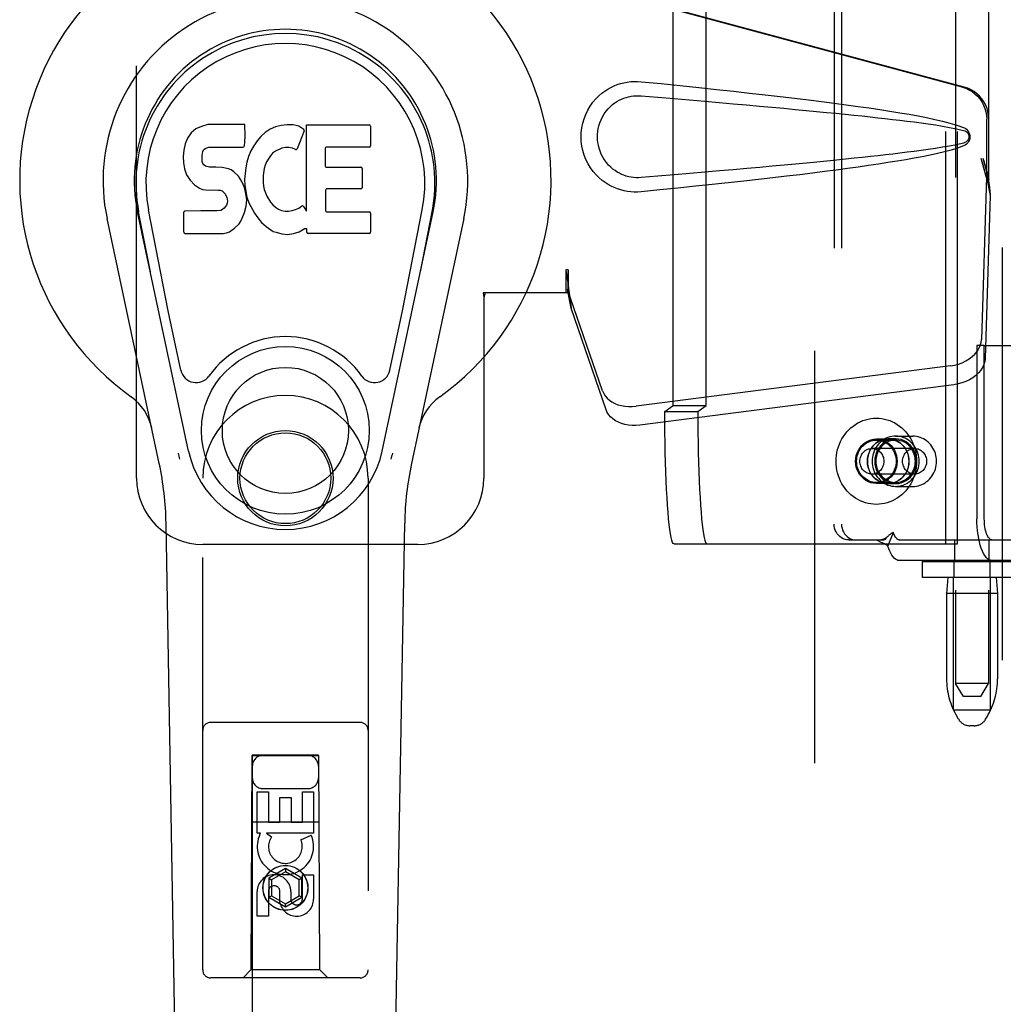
# Model space of a CAD drawing. Header units: inches. Extents: x 0 to 283, y 0 to 183.
# Tile 15 of 116: x 95.98 to 99.7, y 90.8 to 94.52. Entities that reach past the tile are written whole.
import ezdxf

# ---------------------------------------------------------------- set-up
doc = ezdxf.new("R2010")
doc.units = ezdxf.units.IN
doc.header["$LTSCALE"] = 15.583333
doc.header["$MEASUREMENT"] = 0
doc.linetypes.add('HIDDEN', pattern=[0.2, 0.1, -0.1])
doc.layers.add('DEFAULT_2', color=8, linetype='HIDDEN')
doc.layers.add('LEFTHAND_DOOR_ASSEMBLY', color=7, linetype='CONTINUOUS')

msp = doc.modelspace()

# ---------------------------------------------------------------- linework, layer by layer
at = {"layer": 'DEFAULT_2', "color": 8, "linetype": 'HIDDEN'}
for p, q in [((98.9878, 57.4268), (98.9878, 130.3968)), ((99.5201, 95.481), (99.5201, 92.0118)), ((99.6451, 95.481), (99.6451, 92.0118)), ((99.4832, 92.5383), (99.4832, 95.2883)), ((99.528, 92.5383), (99.528, 95.2883)), ((99.0612, 95.2138), (99.0612, 92.6138)), ((99.0892, 95.2138), (99.0892, 92.6138)), ((98.453, 93.062), (98.453, 94.7647)), ((98.5777, 93.062), (98.5777, 94.7647)), ((99.6008, 93.2883), (99.6008, 92.6338)), ((99.6288, 93.2883), (99.6008, 93.2883)), ((99.6288, 92.6338), (99.6288, 93.2883)), ((99.6288, 93.2883), (100.2001, 93.2883)), ((98.4215, 93.0383), (98.453, 93.062)), ((98.4215, 93.0383), (98.5462, 93.0383)), ((98.453, 93.062), (98.5777, 93.062)), ((98.5462, 93.0383), (98.5777, 93.062)), ((99.2657, 92.9348), (99.2209, 92.9348)), ((99.2209, 92.9308), (99.2936, 92.9308)), ((99.2936, 92.9353), (99.2657, 92.9353)), ((99.2936, 92.9458), (99.3581, 92.9458)), ((99.3653, 92.8993), (99.204, 92.8993)), ((99.3653, 92.8023), (99.204, 92.8023)), ((99.2209, 92.7708), (99.2936, 92.7708)), ((99.2657, 92.7668), (99.2209, 92.7668)), ((99.2657, 92.7663), (99.2936, 92.7663)), ((99.2936, 92.7558), (99.3581, 92.7558)), ((99.2646, 92.5301), (99.2857, 92.5813)), ((99.1172, 92.5538), (99.1452, 92.5538)), ((99.1452, 92.5538), (99.2509, 92.5538)), ((99.3073, 92.5538), (99.7883, 92.5538)), ((99.5176, 92.4758), (99.5176, 92.5538)), ((99.6476, 92.4758), (99.6476, 92.5538)), ((98.4564, 92.5383), (99.528, 92.5383)), ((99.7883, 92.4758), (99.3073, 92.4758)), ((99.3938, 92.4718), (99.3938, 92.4118)), ((99.3938, 92.4718), (99.8038, 92.4718)), ((99.5146, 92.4118), (99.5146, 92.4718)), ((99.6506, 92.4118), (99.6506, 92.4718)), ((99.8038, 92.4118), (99.3938, 92.4118)), ((99.4911, 92.4118), (99.4861, 92.3518)), ((99.5126, 91.9118), (99.5126, 92.4118)), ((99.6526, 91.9118), (99.6526, 92.4118)), ((99.6741, 92.4118), (99.6791, 92.3518)), ((99.4861, 92.3518), (99.4861, 92.0294)), ((99.6791, 92.3518), (99.4861, 92.3518)), ((99.6791, 92.3518), (99.6791, 92.0294)), ((99.6451, 92.0118), (99.5201, 92.0118)), ((99.5501, 91.9618), (99.5201, 92.0118)), ((99.6151, 91.9618), (99.6451, 92.0118)), ((99.6151, 91.9618), (99.5501, 91.9618)), ((99.5126, 91.9118), (99.6526, 91.9118)), ((99.5315, 91.8761), (99.526, 91.8853)), ((99.6336, 91.8761), (99.6392, 91.8853)), ((99.5907, 91.8518), (99.5744, 91.8518))]:
    msp.add_line(p, q, dxfattribs=at)
for points in [[(98.4564, 92.5383), (98.4536, 92.5399), (98.4509, 92.5445), (98.4482, 92.5522), (98.4456, 92.5628), (98.443, 92.5764), (98.4406, 92.5928), (98.4382, 92.612), (98.4359, 92.6338), (98.4337, 92.6581), (98.4317, 92.6848), (98.4299, 92.7136), (98.4282, 92.7444), (98.4267, 92.7771), (98.4253, 92.8113), (98.4242, 92.847), (98.4232, 92.8838), (98.4225, 92.9216), (98.4219, 92.9601), (98.4216, 92.999), (98.4215, 93.0383)], [(98.5462, 93.0383), (98.5463, 92.999), (98.5466, 92.9601), (98.5472, 92.9216), (98.5479, 92.8838), (98.5489, 92.847), (98.55, 92.8113), (98.5513, 92.7771), (98.5529, 92.7444), (98.5546, 92.7136), (98.5564, 92.6848), (98.5584, 92.6581), (98.5606, 92.6338), (98.5629, 92.612), (98.5653, 92.5928), (98.5677, 92.5764), (98.5703, 92.5628), (98.5729, 92.5522), (98.5756, 92.5445), (98.5783, 92.5399), (98.5811, 92.5383)], [(99.0687, 92.8508), (99.069, 92.862), (99.0701, 92.873), (99.0719, 92.884), (99.0743, 92.8948), (99.0775, 92.9054), (99.0813, 92.9158), (99.0858, 92.9258), (99.0908, 92.9355), (99.0965, 92.9448), (99.1028, 92.9537), (99.1097, 92.9621), (99.117, 92.97), (99.1248, 92.9773), (99.1331, 92.984), (99.1418, 92.9901), (99.1509, 92.9956), (99.1602, 93.0003), (99.1699, 93.0044), (99.1798, 93.0078), (99.1899, 93.0104), (99.2001, 93.0123), (99.2105, 93.0135), (99.2209, 93.0138), (99.2312, 93.0135), (99.2416, 93.0123), (99.2518, 93.0104), (99.2619, 93.0078), (99.2718, 93.0044), (99.2815, 93.0003), (99.2909, 92.9956), (99.2999, 92.9901), (99.3086, 92.984), (99.3169, 92.9773), (99.3247, 92.97), (99.3321, 92.9621), (99.3389, 92.9537), (99.3452, 92.9448), (99.3509, 92.9355), (99.356, 92.9258), (99.3604, 92.9158), (99.3642, 92.9054), (99.3674, 92.8948), (99.3699, 92.884), (99.3716, 92.873), (99.3727, 92.862), (99.373, 92.8508)], [(99.2209, 92.7668), (99.2105, 92.7676), (99.2006, 92.7697), (99.1909, 92.7732), (99.1817, 92.7781), (99.1731, 92.7842), (99.1654, 92.7914), (99.1587, 92.7997), (99.1529, 92.8088), (99.1484, 92.8187), (99.1451, 92.8291), (99.1431, 92.8399), (99.1424, 92.8508), (99.1431, 92.8618), (99.1451, 92.8726), (99.1484, 92.883), (99.1529, 92.8928), (99.1587, 92.902), (99.1654, 92.9102), (99.1731, 92.9175), (99.1817, 92.9236), (99.1909, 92.9284), (99.2006, 92.932), (99.2105, 92.9341), (99.2209, 92.9348)], [(99.1462, 92.8508), (99.1465, 92.8578), (99.1473, 92.8647), (99.1487, 92.8715), (99.1507, 92.8782), (99.1532, 92.8846), (99.1562, 92.8908), (99.1597, 92.8967), (99.1637, 92.9023), (99.1681, 92.9074), (99.1729, 92.9121), (99.178, 92.9164), (99.1835, 92.9201), (99.1893, 92.9233), (99.1953, 92.926), (99.2015, 92.9281), (99.2079, 92.9296), (99.2144, 92.9305), (99.2209, 92.9308)], [(99.2657, 92.9353), (99.2553, 92.9346), (99.2452, 92.9325), (99.2355, 92.9289), (99.2262, 92.924), (99.2176, 92.9179), (99.2099, 92.9106), (99.2031, 92.9023), (99.1973, 92.8931), (99.1928, 92.8832), (99.1895, 92.8727), (99.1875, 92.8619), (99.1868, 92.8508), (99.1875, 92.8398), (99.1895, 92.829), (99.1928, 92.8185), (99.1973, 92.8086), (99.2031, 92.7994), (99.2099, 92.7911), (99.2176, 92.7838), (99.2262, 92.7777), (99.2355, 92.7728), (99.2452, 92.7692), (99.2553, 92.7671), (99.2657, 92.7663)], [(99.2657, 92.7668), (99.2553, 92.7676), (99.2454, 92.7697), (99.2357, 92.7732), (99.2264, 92.7781), (99.2179, 92.7842), (99.2102, 92.7914), (99.2035, 92.7997), (99.1977, 92.8088), (99.1932, 92.8187), (99.1899, 92.8291), (99.1879, 92.8399), (99.1872, 92.8508), (99.1879, 92.8618), (99.1899, 92.8726), (99.1932, 92.883), (99.1977, 92.8928), (99.2035, 92.902), (99.2102, 92.9102), (99.2179, 92.9175), (99.2264, 92.9236), (99.2357, 92.9284), (99.2454, 92.932), (99.2553, 92.9341), (99.2657, 92.9348)], [(99.2936, 92.9458), (99.2863, 92.9455), (99.279, 92.9445), (99.2718, 92.9429), (99.2648, 92.9407), (99.258, 92.9378), (99.2514, 92.9344), (99.2451, 92.9304), (99.2391, 92.9258), (99.2335, 92.9207), (99.2284, 92.9152), (99.2236, 92.9092), (99.2194, 92.9028), (99.2156, 92.8961), (99.2124, 92.889), (99.2097, 92.8817), (99.2076, 92.8742), (99.2061, 92.8665), (99.2052, 92.8587), (99.2049, 92.8508)], [(99.2936, 92.9353), (99.2832, 92.9346), (99.2732, 92.9325), (99.2634, 92.9289), (99.2542, 92.924), (99.2456, 92.9179), (99.2378, 92.9106), (99.231, 92.9023), (99.2253, 92.8931), (99.2207, 92.8832), (99.2174, 92.8727), (99.2154, 92.8619), (99.2147, 92.8508), (99.2154, 92.8398), (99.2174, 92.829), (99.2207, 92.8185), (99.2253, 92.8086), (99.231, 92.7994), (99.2378, 92.7911), (99.2456, 92.7838), (99.2542, 92.7777), (99.2634, 92.7728), (99.2732, 92.7692), (99.2832, 92.7671), (99.2936, 92.7663)], [(99.2936, 92.9308), (99.2874, 92.9306), (99.2813, 92.9297), (99.2753, 92.9284), (99.2694, 92.9265), (99.2636, 92.9241), (99.2581, 92.9212), (99.2528, 92.9178), (99.2477, 92.914), (99.243, 92.9097), (99.2387, 92.905), (99.2347, 92.9), (99.2311, 92.8946), (99.2279, 92.8889), (99.2252, 92.883), (99.223, 92.8768), (99.2212, 92.8705), (99.2199, 92.864), (99.2192, 92.8575), (99.2189, 92.8508)], [(99.2209, 92.9348), (99.2312, 92.9341), (99.2412, 92.932), (99.2509, 92.9284), (99.2601, 92.9236), (99.2686, 92.9175), (99.2763, 92.9102), (99.2831, 92.902), (99.2888, 92.8928), (99.2933, 92.883), (99.2966, 92.8726), (99.2986, 92.8618), (99.2993, 92.8508), (99.2986, 92.8399), (99.2966, 92.8291), (99.2933, 92.8187), (99.2888, 92.8088), (99.2831, 92.7997), (99.2763, 92.7914), (99.2686, 92.7842), (99.2601, 92.7781), (99.2509, 92.7732), (99.2412, 92.7697), (99.2312, 92.7676), (99.2209, 92.7668)], [(99.2209, 92.9308), (99.2274, 92.9305), (99.2338, 92.9296), (99.2402, 92.9281), (99.2464, 92.926), (99.2524, 92.9233), (99.2582, 92.9201), (99.2637, 92.9164), (99.2689, 92.9121), (99.2737, 92.9074), (99.2781, 92.9023), (99.282, 92.8967), (99.2855, 92.8908), (99.2886, 92.8846), (99.291, 92.8782), (99.293, 92.8715), (99.2944, 92.8647), (99.2953, 92.8578), (99.2955, 92.8508)], [(99.2657, 92.7663), (99.276, 92.7671), (99.2861, 92.7692), (99.2958, 92.7728), (99.3051, 92.7777), (99.3137, 92.7838), (99.3214, 92.7911), (99.3282, 92.7994), (99.334, 92.8086), (99.3385, 92.8185), (99.3419, 92.829), (99.3439, 92.8398), (99.3445, 92.8508), (99.3439, 92.8619), (99.3419, 92.8727), (99.3385, 92.8832), (99.334, 92.8931), (99.3282, 92.9023), (99.3214, 92.9106), (99.3137, 92.9179), (99.3051, 92.924), (99.2958, 92.9289), (99.2861, 92.9325), (99.276, 92.9346), (99.2657, 92.9353)], [(99.2657, 92.9348), (99.276, 92.9341), (99.286, 92.932), (99.2957, 92.9284), (99.3049, 92.9236), (99.3134, 92.9175), (99.3211, 92.9102), (99.3279, 92.902), (99.3336, 92.8928), (99.3381, 92.883), (99.3414, 92.8726), (99.3434, 92.8618), (99.3441, 92.8508), (99.3434, 92.8399), (99.3414, 92.8291), (99.3381, 92.8187), (99.3336, 92.8088), (99.3279, 92.7997), (99.3211, 92.7914), (99.3134, 92.7842), (99.3049, 92.7781), (99.2957, 92.7732), (99.286, 92.7697), (99.276, 92.7676), (99.2657, 92.7668)], [(99.3823, 92.8508), (99.382, 92.8587), (99.3811, 92.8665), (99.3796, 92.8742), (99.3775, 92.8817), (99.3748, 92.889), (99.3716, 92.8961), (99.3679, 92.9028), (99.3636, 92.9092), (99.3589, 92.9152), (99.3537, 92.9207), (99.3481, 92.9258), (99.3421, 92.9304), (99.3358, 92.9344), (99.3292, 92.9378), (99.3224, 92.9407), (99.3154, 92.9429), (99.3082, 92.9445), (99.3009, 92.9455), (99.2936, 92.9458)], [(99.2936, 92.7663), (99.304, 92.7671), (99.314, 92.7692), (99.3238, 92.7728), (99.3331, 92.7777), (99.3416, 92.7838), (99.3494, 92.7911), (99.3562, 92.7994), (99.3619, 92.8086), (99.3665, 92.8185), (99.3698, 92.829), (99.3718, 92.8398), (99.3725, 92.8508), (99.3718, 92.8619), (99.3698, 92.8727), (99.3665, 92.8832), (99.3619, 92.8931), (99.3562, 92.9023), (99.3494, 92.9106), (99.3416, 92.9179), (99.3331, 92.924), (99.3238, 92.9289), (99.314, 92.9325), (99.304, 92.9346), (99.2936, 92.9353)], [(99.3683, 92.8508), (99.368, 92.8575), (99.3673, 92.864), (99.366, 92.8705), (99.3643, 92.8768), (99.362, 92.883), (99.3593, 92.8889), (99.3561, 92.8946), (99.3526, 92.9), (99.3486, 92.905), (99.3442, 92.9097), (99.3395, 92.914), (99.3345, 92.9178), (99.3292, 92.9212), (99.3236, 92.9241), (99.3179, 92.9265), (99.3119, 92.9284), (99.3059, 92.9297), (99.2998, 92.9306), (99.2936, 92.9308)], [(99.4481, 92.8508), (99.4479, 92.8583), (99.447, 92.8658), (99.4456, 92.8732), (99.4437, 92.8804), (99.4412, 92.8874), (99.4382, 92.8942), (99.4347, 92.9007), (99.4308, 92.9069), (99.4264, 92.9128), (99.4216, 92.9182), (99.4164, 92.9233), (99.4108, 92.9279), (99.4049, 92.932), (99.3988, 92.9356), (99.3924, 92.9387), (99.3858, 92.9412), (99.379, 92.9432), (99.3721, 92.9447), (99.3651, 92.9455), (99.3581, 92.9458)], [(99.1587, 92.8508), (99.159, 92.8556), (99.1596, 92.8603), (99.1607, 92.8649), (99.1622, 92.8694), (99.1641, 92.8737), (99.1664, 92.8778), (99.169, 92.8816), (99.172, 92.8851), (99.1753, 92.8883), (99.1789, 92.8912), (99.1827, 92.8936), (99.1867, 92.8956), (99.1909, 92.8972), (99.1952, 92.8984), (99.1996, 92.8991), (99.204, 92.8993)], [(99.204, 92.8993), (99.2085, 92.8991), (99.2129, 92.8984), (99.2172, 92.8972), (99.2213, 92.8956), (99.2254, 92.8936), (99.2292, 92.8912), (99.2327, 92.8883), (99.236, 92.8851), (99.239, 92.8816), (99.2417, 92.8778), (99.244, 92.8737), (99.2459, 92.8694), (99.2473, 92.8649), (99.2484, 92.8603), (99.2491, 92.8556), (99.2493, 92.8508)], [(99.32, 92.8508), (99.3202, 92.8556), (99.3209, 92.8603), (99.322, 92.8649), (99.3235, 92.8694), (99.3254, 92.8737), (99.3276, 92.8778), (99.3303, 92.8816), (99.3333, 92.8851), (99.3366, 92.8883), (99.3401, 92.8912), (99.3439, 92.8936), (99.348, 92.8956), (99.3521, 92.8972), (99.3565, 92.8984), (99.3608, 92.8991), (99.3653, 92.8993)], [(99.3653, 92.8993), (99.3697, 92.8991), (99.3741, 92.8984), (99.3784, 92.8972), (99.3826, 92.8956), (99.3866, 92.8936), (99.3904, 92.8912), (99.394, 92.8883), (99.3973, 92.8851), (99.4003, 92.8816), (99.4029, 92.8778), (99.4052, 92.8737), (99.4071, 92.8694), (99.4086, 92.8649), (99.4097, 92.8603), (99.4103, 92.8556), (99.4106, 92.8508)], [(99.373, 92.8508), (99.3727, 92.8397), (99.3716, 92.8286), (99.3699, 92.8177), (99.3674, 92.8069), (99.3642, 92.7963), (99.3604, 92.7859), (99.356, 92.7758), (99.3509, 92.7661), (99.3452, 92.7568), (99.3389, 92.748), (99.3321, 92.7396), (99.3247, 92.7317), (99.3169, 92.7244), (99.3086, 92.7177), (99.2999, 92.7116), (99.2909, 92.7061), (99.2815, 92.7013), (99.2718, 92.6972), (99.2619, 92.6939), (99.2518, 92.6912), (99.2416, 92.6894), (99.2312, 92.6882), (99.2209, 92.6878), (99.2105, 92.6882), (99.2001, 92.6894), (99.1899, 92.6912), (99.1798, 92.6939), (99.1699, 92.6972), (99.1602, 92.7013), (99.1509, 92.7061), (99.1418, 92.7116), (99.1331, 92.7177), (99.1248, 92.7244), (99.117, 92.7317), (99.1097, 92.7396), (99.1028, 92.748), (99.0965, 92.7568), (99.0908, 92.7661), (99.0858, 92.7758), (99.0813, 92.7859), (99.0775, 92.7963), (99.0743, 92.8069), (99.0719, 92.8177), (99.0701, 92.8286), (99.069, 92.8397), (99.0687, 92.8508)], [(99.2209, 92.7708), (99.2144, 92.7711), (99.2079, 92.7721), (99.2015, 92.7736), (99.1953, 92.7757), (99.1893, 92.7783), (99.1835, 92.7816), (99.178, 92.7853), (99.1729, 92.7896), (99.1681, 92.7943), (99.1637, 92.7994), (99.1597, 92.805), (99.1562, 92.8108), (99.1532, 92.817), (99.1507, 92.8235), (99.1487, 92.8301), (99.1473, 92.8369), (99.1465, 92.8438), (99.1462, 92.8508)], [(99.204, 92.8023), (99.1996, 92.8026), (99.1952, 92.8033), (99.1909, 92.8044), (99.1867, 92.806), (99.1827, 92.8081), (99.1789, 92.8105), (99.1753, 92.8133), (99.172, 92.8165), (99.169, 92.8201), (99.1664, 92.8239), (99.1641, 92.828), (99.1622, 92.8323), (99.1607, 92.8368), (99.1596, 92.8414), (99.159, 92.8461), (99.1587, 92.8508)], [(99.2493, 92.8508), (99.2491, 92.8461), (99.2484, 92.8414), (99.2473, 92.8368), (99.2459, 92.8323), (99.244, 92.828), (99.2417, 92.8239), (99.239, 92.8201), (99.236, 92.8165), (99.2327, 92.8133), (99.2292, 92.8105), (99.2254, 92.8081), (99.2213, 92.806), (99.2172, 92.8044), (99.2129, 92.8033), (99.2085, 92.8026), (99.204, 92.8023)], [(99.2049, 92.8508), (99.2052, 92.843), (99.2061, 92.8352), (99.2076, 92.8275), (99.2097, 92.82), (99.2124, 92.8127), (99.2156, 92.8056), (99.2194, 92.7989), (99.2236, 92.7925), (99.2284, 92.7865), (99.2335, 92.7809), (99.2391, 92.7759), (99.2451, 92.7713), (99.2514, 92.7673), (99.258, 92.7638), (99.2648, 92.761), (99.2718, 92.7587), (99.279, 92.7571), (99.2863, 92.7562), (99.2936, 92.7558)], [(99.2189, 92.8508), (99.2192, 92.8442), (99.2199, 92.8377), (99.2212, 92.8312), (99.223, 92.8249), (99.2252, 92.8187), (99.2279, 92.8128), (99.2311, 92.8071), (99.2347, 92.8017), (99.2387, 92.7967), (99.243, 92.792), (99.2477, 92.7877), (99.2528, 92.7839), (99.2581, 92.7805), (99.2636, 92.7776), (99.2694, 92.7752), (99.2753, 92.7733), (99.2813, 92.7719), (99.2874, 92.7711), (99.2936, 92.7708)], [(99.2955, 92.8508), (99.2953, 92.8438), (99.2944, 92.8369), (99.293, 92.8301), (99.291, 92.8235), (99.2886, 92.817), (99.2855, 92.8108), (99.282, 92.805), (99.2781, 92.7994), (99.2737, 92.7943), (99.2689, 92.7896), (99.2637, 92.7853), (99.2582, 92.7816), (99.2524, 92.7783), (99.2464, 92.7757), (99.2402, 92.7736), (99.2338, 92.7721), (99.2274, 92.7711), (99.2209, 92.7708)], [(99.2936, 92.7558), (99.3009, 92.7562), (99.3082, 92.7571), (99.3154, 92.7587), (99.3224, 92.761), (99.3292, 92.7638), (99.3358, 92.7673), (99.3421, 92.7713), (99.3481, 92.7759), (99.3537, 92.7809), (99.3589, 92.7865), (99.3636, 92.7925), (99.3679, 92.7989), (99.3716, 92.8056), (99.3748, 92.8127), (99.3775, 92.82), (99.3796, 92.8275), (99.3811, 92.8352), (99.382, 92.843), (99.3823, 92.8508)], [(99.2936, 92.7708), (99.2998, 92.7711), (99.3059, 92.7719), (99.3119, 92.7733), (99.3179, 92.7752), (99.3236, 92.7776), (99.3292, 92.7805), (99.3345, 92.7839), (99.3395, 92.7877), (99.3442, 92.792), (99.3486, 92.7967), (99.3526, 92.8017), (99.3561, 92.8071), (99.3593, 92.8128), (99.362, 92.8187), (99.3643, 92.8249), (99.366, 92.8312), (99.3673, 92.8377), (99.368, 92.8442), (99.3683, 92.8508)], [(99.3653, 92.8023), (99.3608, 92.8026), (99.3565, 92.8033), (99.3521, 92.8044), (99.348, 92.806), (99.3439, 92.8081), (99.3401, 92.8105), (99.3366, 92.8133), (99.3333, 92.8165), (99.3303, 92.8201), (99.3276, 92.8239), (99.3254, 92.828), (99.3235, 92.8323), (99.322, 92.8368), (99.3209, 92.8414), (99.3202, 92.8461), (99.32, 92.8508)], [(99.3581, 92.7558), (99.3651, 92.7561), (99.3721, 92.757), (99.379, 92.7584), (99.3858, 92.7604), (99.3924, 92.763), (99.3988, 92.7661), (99.4049, 92.7697), (99.4108, 92.7738), (99.4164, 92.7784), (99.4216, 92.7834), (99.4264, 92.7889), (99.4308, 92.7948), (99.4348, 92.801), (99.4382, 92.8075), (99.4412, 92.8143), (99.4437, 92.8213), (99.4456, 92.8286), (99.447, 92.8359), (99.4479, 92.8433), (99.4481, 92.8508)], [(99.4106, 92.8508), (99.4103, 92.8461), (99.4097, 92.8414), (99.4086, 92.8368), (99.4071, 92.8323), (99.4052, 92.828), (99.4029, 92.8239), (99.4003, 92.8201), (99.3973, 92.8165), (99.394, 92.8133), (99.3904, 92.8105), (99.3866, 92.8081), (99.3826, 92.806), (99.3784, 92.8044), (99.3741, 92.8033), (99.3697, 92.8026), (99.3653, 92.8023)], [(99.6574, 92.4758), (99.6519, 92.4766), (99.6464, 92.4789), (99.641, 92.4826), (99.6358, 92.4879), (99.6307, 92.4945), (99.626, 92.5025), (99.6215, 92.5117), (99.6174, 92.5221), (99.6137, 92.5336), (99.6104, 92.5461), (99.6075, 92.5594), (99.6051, 92.5734), (99.6033, 92.588), (99.6019, 92.603), (99.6011, 92.6183), (99.6008, 92.6338)], [(99.6574, 92.5538), (99.6546, 92.5542), (99.6518, 92.5554), (99.6491, 92.5573), (99.6465, 92.5599), (99.6439, 92.5633), (99.6415, 92.5673), (99.6392, 92.572), (99.6372, 92.5773), (99.6353, 92.5831), (99.6336, 92.5894), (99.6322, 92.5961), (99.6309, 92.6032), (99.63, 92.6106), (99.6293, 92.6182), (99.6289, 92.626), (99.6288, 92.6338)], [(99.1172, 92.5538), (99.1098, 92.5544), (99.1027, 92.5559), (99.0958, 92.5584), (99.0892, 92.5619), (99.0831, 92.5662), (99.0776, 92.5714), (99.0728, 92.5773), (99.0687, 92.5838), (99.0655, 92.5909), (99.0631, 92.5983), (99.0617, 92.6059), (99.0612, 92.6138)], [(99.0892, 92.6138), (99.0897, 92.6059), (99.0911, 92.5983), (99.0934, 92.5909), (99.0967, 92.5838), (99.1007, 92.5773), (99.1056, 92.5714), (99.1111, 92.5662), (99.1172, 92.5619), (99.1237, 92.5584), (99.1307, 92.5559), (99.1378, 92.5544), (99.1452, 92.5538)], [(99.2857, 92.5813), (99.2837, 92.5807), (99.2816, 92.58), (99.2795, 92.579), (99.2774, 92.5778), (99.2751, 92.5764), (99.2728, 92.5747), (99.2706, 92.573), (99.2685, 92.5712), (99.2662, 92.5692), (99.2641, 92.5672)], [(99.3073, 92.5538), (99.3049, 92.5541), (99.3025, 92.555), (99.3001, 92.5565), (99.2977, 92.5585), (99.2955, 92.561), (99.2933, 92.5641), (99.2912, 92.5677), (99.2892, 92.5718), (99.2874, 92.5763), (99.2857, 92.5813)], [(99.2646, 92.5301), (99.2616, 92.5325), (99.2584, 92.5346), (99.2552, 92.5366), (99.2519, 92.5383), (99.2487, 92.5398), (99.2455, 92.5412), (99.2424, 92.5426), (99.2394, 92.5439), (99.2363, 92.5454), (99.2332, 92.5469), (99.2303, 92.5486), (99.2275, 92.5504), (99.2251, 92.5521), (99.223, 92.5538)], [(99.2641, 92.5672), (99.2635, 92.5667), (99.262, 92.5652), (99.2604, 92.5638), (99.2588, 92.5625), (99.2572, 92.5613), (99.2556, 92.5602), (99.254, 92.5592), (99.2524, 92.5582), (99.2508, 92.5573), (99.2492, 92.5565), (99.2475, 92.5558), (99.2459, 92.5552), (99.2442, 92.5547), (99.2424, 92.5543), (99.2406, 92.554), (99.2386, 92.5539), (99.2377, 92.5538)], [(99.2593, 92.5624), (99.2528, 92.5557), (99.2509, 92.5538)], [(99.2641, 92.5672), (99.2616, 92.5648), (99.2593, 92.5624)], [(99.3073, 92.4758), (99.3025, 92.4764), (99.2977, 92.4781), (99.293, 92.481), (99.2884, 92.485), (99.2839, 92.49), (99.2796, 92.4961), (99.2755, 92.5033), (99.2716, 92.5113), (99.268, 92.5202), (99.2646, 92.5301)]]:
    msp.add_lwpolyline(points, dxfattribs=at)
for centre, radius, start, end in [((99.7661, 92.0294), 0.28, 180, 210.9637), ((99.3991, 92.0294), 0.28, 329.0363, 360), ((99.5744, 91.9018), 0.05, 210.9637, 270), ((99.5907, 91.9018), 0.05, 270, 329.0363)]:
    msp.add_arc(centre, radius, start, end, dxfattribs=at)
at = {"layer": 'LEFTHAND_DOOR_ASSEMBLY', "color": 8, "linetype": 'HIDDEN'}
for p, q in [((99.6963, 131.0578), (99.6963, 56.7658)), ((96.4253, 92.7868), (96.4253, 95.0368)), ((99.5455, 94.2645), (98.0481, 94.6668)), ((99.5532, 94.2645), (98.0558, 94.6668)), ((99.6379, 93.914), (99.6379, 94.1438)), ((99.6456, 93.914), (99.6456, 94.1438)), ((99.6161, 93.9956), (99.6379, 93.914)), ((99.6238, 93.9956), (99.6456, 93.914)), ((99.6372, 93.9254), (99.618, 93.3103)), ((99.6372, 93.9254), (99.6507, 93.8544)), ((99.6395, 93.9415), (99.6482, 93.8853)), ((99.6456, 93.914), (99.6379, 93.914)), ((99.6482, 93.8853), (99.6495, 93.8693)), ((99.6507, 93.8544), (99.6316, 93.2393)), ((98.0481, 93.5743), (98.0481, 93.4868)), ((98.0558, 93.5743), (98.0481, 93.5743)), ((98.0558, 93.5743), (98.0558, 93.4868)), ((98.0558, 93.4868), (97.7348, 93.4868)), ((97.7348, 93.4868), (97.7378, 93.47)), ((97.7422, 93.4868), (97.7378, 93.47)), ((98.1863, 93.1163), (98.0544, 93.5002)), ((98.0679, 93.4291), (98.0544, 93.5002)), ((97.7378, 93.47), (97.7378, 92.7868)), ((98.0636, 93.4596), (98.0679, 93.4291)), ((98.1998, 93.0453), (98.0679, 93.4291)), ((99.5005, 93.2113), (98.3131, 93.0588)), ((99.5141, 93.1402), (98.3266, 92.9877)), ((96.6753, 90.9293), (96.6753, 92.7868)), ((97.3003, 92.7868), (97.3003, 90.9293)), ((97.4878, 92.5368), (96.6753, 92.5368)), ((97.2703, 91.8643), (96.7053, 91.8643)), ((96.8613, 91.7393), (96.8578, 90.9293)), ((96.8613, 91.7393), (97.1143, 91.7393)), ((96.8628, 91.7411), (96.8628, 57.7393)), ((97.1128, 91.7411), (96.8628, 91.7411)), ((97.1128, 91.7379), (96.8628, 91.7379)), ((97.1128, 57.7393), (97.1128, 91.7411)), ((97.1178, 90.9293), (97.1143, 91.7393)), ((96.9028, 91.6143), (97.0728, 91.6143)), ((96.8812, 91.4453), (96.8812, 91.6015)), ((96.8812, 91.6015), (96.9237, 91.6015)), ((96.9237, 91.6015), (96.9237, 91.488)), ((96.9671, 91.488), (96.9671, 91.5802)), ((96.9671, 91.5802), (97.0096, 91.5802)), ((97.0096, 91.5802), (97.0096, 91.488)), ((97.052, 91.488), (97.052, 91.6015)), ((97.052, 91.6015), (97.0944, 91.6015)), ((97.0944, 91.6015), (97.0944, 91.4453)), ((96.8602, 91.4893), (97.1154, 91.4893)), ((96.9237, 91.488), (96.9671, 91.488)), ((97.0096, 91.488), (97.052, 91.488)), ((96.8935, 91.4453), (96.8812, 91.4453)), ((96.8917, 91.4418), (96.8935, 91.4453)), ((96.9168, 91.4453), (96.9354, 91.4323)), ((97.0944, 91.4453), (96.9168, 91.4453)), ((97.0463, 91.421), (97.0855, 91.4379)), ((96.9878, 91.3118), (96.9253, 91.2757)), ((96.9878, 91.3003), (96.9353, 91.27)), ((96.9878, 91.3118), (96.9878, 91.3003)), ((97.0503, 91.2757), (96.9878, 91.3118)), ((97.0403, 91.27), (96.9878, 91.3003)), ((97.052, 91.1967), (97.052, 91.2891)), ((97.052, 91.2891), (97.0944, 91.2891)), ((97.0944, 91.2891), (97.0944, 91.1967)), ((96.9253, 91.2757), (96.9253, 91.2036)), ((96.9253, 91.2757), (96.9353, 91.27)), ((96.9353, 91.27), (96.9353, 91.2093)), ((97.0503, 91.2757), (97.0403, 91.27)), ((97.0403, 91.2093), (97.0403, 91.27)), ((97.0503, 91.2036), (97.0503, 91.2757)), ((96.8812, 91.1328), (96.8812, 91.2252)), ((96.9237, 91.2252), (96.9237, 91.1328)), ((96.9253, 91.2036), (96.9353, 91.2093)), ((96.9353, 91.2093), (96.9878, 91.179)), ((96.9672, 91.1829), (96.9672, 91.2291)), ((96.9878, 91.179), (97.0403, 91.2093)), ((97.0081, 91.2252), (97.0081, 91.1967)), ((97.0503, 91.2036), (97.0403, 91.2093)), ((96.9253, 91.2036), (96.9878, 91.1675)), ((96.9878, 91.1675), (97.0503, 91.2036)), ((96.9878, 91.1675), (96.9878, 91.179)), ((96.9237, 91.1328), (96.8812, 91.1328)), ((96.8578, 90.9293), (96.8278, 90.8993)), ((97.1178, 90.9293), (96.8578, 90.9293)), ((97.1178, 90.9293), (97.1478, 90.8993)), ((97.2703, 90.8993), (96.7053, 90.8993))]:
    msp.add_line(p, q, dxfattribs=at)
at = {"layer": 'LEFTHAND_DOOR_ASSEMBLY', "color": 7, "linetype": 'Continuous'}
for p, q in [((96.6497, 94.1062), (96.6401, 94.0997)), ((96.6713, 94.1159), (96.6497, 94.1062)), ((96.6947, 94.1233), (96.6713, 94.1159)), ((96.8343, 94.1233), (96.6947, 94.1233)), ((96.836, 94.0804), (96.8343, 94.1233)), ((96.9302, 94.1059), (96.912, 94.0929)), ((96.9506, 94.1147), (96.9302, 94.1059)), ((96.9724, 94.1196), (96.9506, 94.1147)), ((96.9945, 94.1218), (96.9724, 94.1196)), ((97.0171, 94.1214), (96.9945, 94.1218)), ((97.0282, 94.1197), (97.0171, 94.1214)), ((97.0387, 94.1163), (97.0282, 94.1197)), ((97.0574, 94.1042), (97.0387, 94.1163)), ((97.0676, 93.7961), (97.0676, 94.1212)), ((97.0676, 94.1212), (97.3044, 94.1212)), ((97.3089, 94.1167), (97.3089, 94.0424)), ((96.6179, 94.072), (96.6086, 94.0495)), ((96.6316, 94.0917), (96.6179, 94.072)), ((96.6401, 94.0997), (96.6316, 94.0917)), ((96.8351, 94.0567), (96.836, 94.0804)), ((96.8956, 94.0776), (96.881, 94.0609)), ((96.912, 94.0929), (96.8956, 94.0776)), ((97.0588, 94.0991), (97.0326, 94.0309)), ((96.6086, 94.0495), (96.6035, 94.0261)), ((96.6786, 94.0275), (96.6844, 94.0324)), ((96.6844, 94.0324), (96.6987, 94.0368)), ((96.6987, 94.0368), (96.7136, 94.038)), ((96.7136, 94.038), (96.8265, 94.038)), ((96.8265, 94.038), (96.8321, 94.0385)), ((96.8321, 94.0385), (96.8339, 94.0438)), ((96.8339, 94.0438), (96.8351, 94.0567)), ((96.868, 94.0428), (96.8572, 94.0232)), ((96.881, 94.0609), (96.868, 94.0428)), ((96.9749, 94.0334), (96.95, 94.0228)), ((96.9877, 94.0367), (96.9749, 94.0334)), ((97.001, 94.0365), (96.9877, 94.0367)), ((97.0142, 94.0333), (97.001, 94.0365)), ((97.0266, 94.0284), (97.0142, 94.0333)), ((97.1377, 94.0334), (97.1377, 93.966)), ((97.3044, 94.0379), (97.1421, 94.0379)), ((96.6035, 94.0261), (96.6017, 94.0025)), ((96.6017, 94.0025), (96.6025, 93.9786)), ((96.6728, 93.9908), (96.6734, 94.0058)), ((96.6734, 94.0058), (96.6754, 94.0208)), ((96.6754, 94.0208), (96.6786, 94.0275)), ((96.8487, 94.0026), (96.8426, 93.9812)), ((96.8572, 94.0232), (96.8487, 94.0026)), ((96.931, 94.005), (96.9168, 93.9818)), ((96.9392, 94.0153), (96.931, 94.005)), ((96.95, 94.0228), (96.9392, 94.0153)), ((96.6025, 93.9786), (96.6064, 93.9551)), ((96.6734, 93.9832), (96.6728, 93.9908)), ((96.6757, 93.9761), (96.6734, 93.9832)), ((96.6802, 93.9701), (96.6757, 93.9761)), ((96.6864, 93.9656), (96.6802, 93.9701)), ((96.7008, 93.9616), (96.6864, 93.9656)), ((96.7249, 93.9624), (96.7008, 93.9616)), ((96.7488, 93.9612), (96.7249, 93.9624)), ((96.7723, 93.9561), (96.7488, 93.9612)), ((96.8385, 93.9593), (96.8339, 93.9149)), ((96.8426, 93.9812), (96.8385, 93.9593)), ((96.9072, 93.9573), (96.904, 93.9306)), ((96.911, 93.97), (96.9072, 93.9573)), ((96.9168, 93.9818), (96.911, 93.97)), ((97.1421, 93.9615), (97.2734, 93.9615)), ((97.2779, 93.957), (97.2779, 93.8839)), ((96.6064, 93.9551), (96.6147, 93.9328)), ((96.6147, 93.9328), (96.6275, 93.9126)), ((96.7832, 93.9512), (96.7723, 93.9561)), ((96.7931, 93.9444), (96.7832, 93.9512)), ((96.8103, 93.9275), (96.7931, 93.9444)), ((96.8234, 93.9075), (96.8103, 93.9275)), ((96.904, 93.9306), (96.9033, 93.9036)), ((96.6275, 93.9126), (96.6439, 93.8953)), ((96.6439, 93.8953), (96.6637, 93.8822)), ((96.8328, 93.8853), (96.8234, 93.9075)), ((96.839, 93.8622), (96.8328, 93.8853)), ((96.8339, 93.9149), (96.8347, 93.8927)), ((96.8347, 93.8927), (96.8379, 93.8706)), ((96.9033, 93.9036), (96.9046, 93.8904)), ((96.9046, 93.8904), (96.9077, 93.8776)), ((96.6637, 93.8822), (96.6749, 93.878)), ((96.6749, 93.878), (96.6866, 93.876)), ((96.6866, 93.876), (96.7341, 93.8755)), ((96.7341, 93.8755), (96.7416, 93.8748)), ((96.7416, 93.8748), (96.7486, 93.8724)), ((96.7486, 93.8724), (96.7546, 93.8678)), ((96.7546, 93.8678), (96.7596, 93.8619)), ((96.7596, 93.8619), (96.7661, 93.8484)), ((96.7661, 93.8484), (96.7685, 93.8332)), ((96.8379, 93.8706), (96.8425, 93.8487)), ((96.8416, 93.8383), (96.839, 93.8622)), ((96.8425, 93.8487), (96.8495, 93.8276)), ((96.9077, 93.8776), (96.9179, 93.8528)), ((96.9179, 93.8528), (96.9312, 93.8296)), ((97.1389, 93.8749), (97.1389, 93.7974)), ((97.2734, 93.8794), (97.1434, 93.8794)), ((96.7652, 93.8188), (96.7559, 93.8067)), ((96.7678, 93.8256), (96.7652, 93.8188)), ((96.7685, 93.8332), (96.7678, 93.8256)), ((96.8337, 93.7912), (96.8399, 93.8144)), ((96.8399, 93.8144), (96.8416, 93.8383)), ((96.8495, 93.8276), (96.8708, 93.7883)), ((96.9312, 93.8296), (96.9399, 93.8196)), ((96.9399, 93.8196), (96.95, 93.8107)), ((96.95, 93.8107), (96.9612, 93.8034)), ((97.0382, 93.8072), (97.0493, 93.8146)), ((97.0557, 93.8136), (97.0676, 93.7961)), ((96.622, 92.8894), (96.4295, 93.7929)), ((96.4777, 93.5665), (96.4334, 93.7937)), ((96.5452, 93.4197), (96.4706, 93.8009)), ((96.6042, 93.7166), (96.6042, 93.7915)), ((96.6679, 93.7965), (96.6087, 93.796)), ((96.7288, 93.7968), (96.6679, 93.7965)), ((96.744, 93.798), (96.7288, 93.7968)), ((96.7504, 93.8014), (96.744, 93.798)), ((96.7559, 93.8067), (96.7504, 93.8014)), ((96.8251, 93.7688), (96.8337, 93.7912)), ((96.8708, 93.7883), (96.8834, 93.7699)), ((96.9612, 93.8034), (96.9735, 93.7985)), ((96.9735, 93.7985), (96.9868, 93.7962)), ((96.9868, 93.7962), (97.0001, 93.7957)), ((97.0001, 93.7957), (97.0133, 93.7976)), ((97.0133, 93.7976), (97.0261, 93.8017)), ((97.0261, 93.8017), (97.0382, 93.8072)), ((97.1434, 93.7929), (97.305, 93.7929)), ((97.3095, 93.7884), (97.3095, 93.7163)), ((97.3536, 92.8894), (97.5461, 93.7929)), ((97.4304, 93.4197), (97.505, 93.8009)), ((97.4979, 93.5665), (97.5423, 93.7937)), ((96.5113, 92.8423), (96.314, 93.7682)), ((96.796, 93.7313), (96.813, 93.7481)), ((96.813, 93.7481), (96.8197, 93.7581)), ((96.8197, 93.7581), (96.8251, 93.7688)), ((96.8834, 93.7699), (96.8981, 93.7533)), ((96.8981, 93.7533), (96.9146, 93.7383)), ((96.9146, 93.7383), (96.9323, 93.7245)), ((97.6617, 93.7682), (97.4643, 92.8423)), ((96.609, 93.7118), (96.753, 93.7118)), ((96.753, 93.7118), (96.765, 93.7134)), ((96.765, 93.7134), (96.7762, 93.7174)), ((96.7762, 93.7174), (96.796, 93.7313)), ((96.9323, 93.7245), (96.942, 93.7194)), ((96.942, 93.7194), (96.9525, 93.7158)), ((96.9525, 93.7158), (96.9743, 93.7102)), ((96.9743, 93.7102), (96.9963, 93.7076)), ((96.9963, 93.7076), (97.0185, 93.7108)), ((97.0185, 93.7108), (97.0397, 93.7175)), ((97.0397, 93.7175), (97.0587, 93.7291)), ((97.0587, 93.7291), (97.0589, 93.7292)), ((97.0694, 93.7292), (97.0589, 93.7292)), ((97.0694, 93.7163), (97.0694, 93.7292)), ((97.305, 93.7118), (97.0739, 93.7118)), ((96.5932, 93.1946), (96.5452, 93.4197)), ((97.3824, 93.1946), (97.4304, 93.4197)), ((96.6299, 87.2963), (96.537, 92.6167)), ((97.3457, 87.2963), (97.4386, 92.6167))]:
    msp.add_line(p, q, dxfattribs=at)
at = {"layer": 'LEFTHAND_DOOR_ASSEMBLY', "color": 8, "linetype": 'HIDDEN'}
for points in [[(98.3317, 93.8688), (98.3188, 93.868), (98.3059, 93.8679), (98.293, 93.8687), (98.2801, 93.8703), (98.2674, 93.8727), (98.2548, 93.8759), (98.2426, 93.8798), (98.2307, 93.8845), (98.219, 93.8899), (98.2075, 93.8962), (98.1961, 93.9035), (98.1847, 93.9118), (98.1733, 93.9215), (98.1621, 93.9325), (98.1511, 93.9452), (98.1407, 93.9593), (98.1315, 93.9745), (98.1234, 93.9906), (98.1169, 94.0073), (98.1117, 94.0243), (98.1081, 94.0414), (98.1059, 94.0587), (98.1051, 94.076), (98.1058, 94.0933), (98.1078, 94.1105), (98.1113, 94.1277), (98.1163, 94.1447), (98.1227, 94.1614), (98.1306, 94.1775), (98.1397, 94.1929), (98.15, 94.2071), (98.161, 94.22), (98.1722, 94.2312), (98.1836, 94.241), (98.195, 94.2495), (98.2066, 94.2569), (98.2181, 94.2633), (98.2299, 94.2689), (98.2419, 94.2736), (98.2542, 94.2777), (98.2669, 94.2809), (98.2797, 94.2833), (98.2927, 94.285)], [(98.2927, 94.285), (98.3057, 94.2858), (98.3187, 94.2857), (98.3317, 94.2848)], [(98.3317, 94.2848), (98.4073, 94.2773), (98.4799, 94.2699), (98.5496, 94.2627), (98.6165, 94.2556), (98.6806, 94.2487), (98.7421, 94.242), (98.8011, 94.2354), (98.8577, 94.2288), (98.9119, 94.2224), (98.9639, 94.2161), (99.0137, 94.2099), (99.0615, 94.2038), (99.1073, 94.1977), (99.1512, 94.1916), (99.1933, 94.1856), (99.2336, 94.1796), (99.2722, 94.1736), (99.3091, 94.1676), (99.3445, 94.1615), (99.3782, 94.1553), (99.4105, 94.149), (99.4414, 94.1425), (99.4708, 94.1357), (99.4987, 94.1284), (99.5251, 94.1204), (99.5499, 94.1118)], [(99.5455, 94.2645), (99.5585, 94.2602), (99.5708, 94.2546), (99.5825, 94.2477), (99.5934, 94.2395), (99.6033, 94.2302), (99.6121, 94.2199), (99.6198, 94.2086), (99.6262, 94.1966), (99.6313, 94.1839), (99.6349, 94.1708), (99.6371, 94.1575), (99.6379, 94.1438)], [(99.6456, 94.1438), (99.6448, 94.1575), (99.6426, 94.1708), (99.639, 94.1839), (99.6339, 94.1966), (99.6275, 94.2086), (99.6198, 94.2199), (99.611, 94.2302), (99.601, 94.2395), (99.5902, 94.2477), (99.5785, 94.2546), (99.5662, 94.2602), (99.5532, 94.2645)], [(98.3317, 93.9223), (98.3223, 93.9218), (98.313, 93.9219), (98.3036, 93.9226), (98.2942, 93.9239), (98.285, 93.9258), (98.2758, 93.9282), (98.267, 93.9312), (98.2584, 93.9347), (98.2499, 93.9387), (98.2416, 93.9434), (98.2334, 93.9487), (98.2252, 93.9548), (98.2171, 93.9618), (98.209, 93.9697), (98.2011, 93.979), (98.1937, 93.989), (98.1871, 93.9999), (98.1815, 94.0111), (98.1769, 94.0223), (98.1733, 94.0335), (98.1706, 94.0444), (98.1688, 94.0552), (98.1677, 94.0657), (98.1673, 94.0761), (98.1676, 94.0864), (98.1686, 94.0969), (98.1703, 94.1075), (98.1728, 94.1184), (98.1762, 94.1296), (98.1807, 94.1408), (98.1862, 94.1521), (98.1926, 94.163), (98.2, 94.1732), (98.2079, 94.1826), (98.2159, 94.1908), (98.2241, 94.198), (98.2324, 94.2043), (98.2407, 94.2098), (98.2491, 94.2146), (98.2577, 94.2187), (98.2664, 94.2223), (98.2754, 94.2253), (98.2845, 94.2278), (98.2939, 94.2297), (98.3033, 94.231), (98.3128, 94.2317), (98.3222, 94.2318), (98.3317, 94.2313)], [(98.3317, 94.2313), (98.3951, 94.226), (98.4563, 94.2209), (98.5153, 94.2158), (98.5722, 94.2109), (98.6271, 94.2062), (98.6799, 94.2015), (98.7306, 94.197), (98.7794, 94.1927), (98.8263, 94.1884), (98.8713, 94.1843), (98.9144, 94.1803), (98.9557, 94.1764), (98.9951, 94.1726), (99.0329, 94.1689), (99.0689, 94.1653), (99.1032, 94.1618), (99.1359, 94.1585), (99.1673, 94.1552), (99.1974, 94.152), (99.2265, 94.1488), (99.2547, 94.1456), (99.2823, 94.1424), (99.3095, 94.1392), (99.3364, 94.1359), (99.3632, 94.1325), (99.39, 94.1289), (99.4168, 94.1252), (99.4437, 94.1212), (99.4704, 94.1169), (99.4971, 94.1123), (99.5237, 94.1069), (99.5501, 94.101)], [(99.5499, 94.1118), (99.556, 94.1087), (99.5613, 94.1048), (99.5658, 94.1002), (99.5695, 94.0949), (99.5721, 94.0893), (99.5737, 94.0833), (99.5742, 94.077), (99.5737, 94.0708), (99.5722, 94.0648), (99.5696, 94.0591), (99.566, 94.0537), (99.5614, 94.049), (99.5561, 94.045), (99.5499, 94.0419)], [(99.5501, 94.101), (99.5552, 94.0992), (99.5596, 94.0967), (99.5634, 94.0935), (99.5665, 94.0897), (99.5688, 94.0857), (99.5701, 94.0813), (99.5705, 94.0766), (99.57, 94.072), (99.5686, 94.0677), (99.5663, 94.0637), (99.5633, 94.06), (99.5595, 94.0569), (99.5551, 94.0545), (99.5501, 94.0527)], [(99.5501, 94.0527), (99.5238, 94.0468), (99.4973, 94.0414), (99.4706, 94.0368), (99.4439, 94.0325), (99.4171, 94.0286), (99.3903, 94.0248), (99.3636, 94.0213), (99.3368, 94.0179), (99.31, 94.0146), (99.2829, 94.0113), (99.2554, 94.0082), (99.2272, 94.005), (99.1981, 94.0018), (99.168, 93.9986), (99.1367, 93.9953), (99.104, 93.9919), (99.0697, 93.9884), (99.0337, 93.9849), (98.996, 93.9812), (98.9565, 93.9774), (98.9152, 93.9735), (98.8721, 93.9695), (98.8271, 93.9653), (98.7801, 93.9611), (98.7313, 93.9567), (98.6804, 93.9522), (98.6276, 93.9476), (98.5727, 93.9428), (98.5157, 93.9379), (98.4565, 93.9328), (98.3952, 93.9277), (98.3317, 93.9223)], [(99.5499, 94.0419), (99.5273, 94.0339), (99.5033, 94.0265), (99.478, 94.0198), (99.4514, 94.0135), (99.4236, 94.0074), (99.3945, 94.0015), (99.3641, 93.9957), (99.3324, 93.99), (99.2992, 93.9844), (99.2647, 93.9789), (99.2287, 93.9733), (99.1912, 93.9677), (99.1521, 93.9621), (99.1114, 93.9565), (99.069, 93.9509), (99.0249, 93.9452), (98.979, 93.9394), (98.9311, 93.9335), (98.8814, 93.9276), (98.8296, 93.9216), (98.7756, 93.9154), (98.7195, 93.9092), (98.6611, 93.9028), (98.6003, 93.8963), (98.537, 93.8897), (98.4712, 93.8829), (98.4028, 93.8759), (98.3317, 93.8688)], [(99.6161, 93.9956), (99.6214, 93.976), (99.6267, 93.9568), (99.6322, 93.9379), (99.6376, 93.9196), (99.6429, 93.9021), (99.6482, 93.8853)], [(99.6238, 93.9956), (99.6264, 93.986), (99.629, 93.9766), (99.6316, 93.9673), (99.6343, 93.9583), (99.6369, 93.9498), (99.6395, 93.9415)], [(99.6395, 93.9415), (99.6391, 93.9387), (99.6388, 93.9359), (99.6384, 93.9332), (99.638, 93.9305), (99.6376, 93.928), (99.6372, 93.9254)], [(99.6495, 93.8693), (99.6503, 93.8592), (99.6507, 93.8544)], [(98.0481, 93.5743), (98.0506, 93.5541), (98.0532, 93.5341), (98.0559, 93.5144), (98.0586, 93.4953), (98.0636, 93.4596)], [(98.0558, 93.5743), (98.0556, 93.564), (98.0553, 93.5341)], [(98.055, 93.5158), (98.0548, 93.5103), (98.0547, 93.5077), (98.0546, 93.5051), (98.0545, 93.5026), (98.0544, 93.5002)], [(98.0553, 93.5341), (98.0552, 93.5247), (98.055, 93.5158)], [(98.0625, 93.4673), (98.061, 93.4783), (98.0589, 93.4956), (98.0572, 93.5116), (98.0561, 93.5261), (98.0555, 93.5389), (98.0554, 93.5466)], [(99.5005, 93.2113), (99.516, 93.214), (99.5309, 93.218), (99.5453, 93.2233), (99.559, 93.2298), (99.5716, 93.2375), (99.583, 93.2461), (99.5931, 93.2556), (99.6016, 93.2658), (99.6084, 93.2765), (99.6135, 93.2876), (99.6167, 93.2989), (99.618, 93.3103)], [(99.6316, 93.2393), (99.6302, 93.2278), (99.627, 93.2166), (99.622, 93.2055), (99.6151, 93.1947), (99.6066, 93.1845), (99.5966, 93.175), (99.5851, 93.1664), (99.5725, 93.1588), (99.5589, 93.1523), (99.5444, 93.1469), (99.5295, 93.1429), (99.5141, 93.1402)], [(98.1863, 93.1163), (98.1905, 93.1067), (98.1961, 93.0977), (98.2033, 93.0893), (98.2119, 93.0817), (98.2217, 93.075), (98.2326, 93.0693), (98.2446, 93.0646), (98.2573, 93.0611), (98.2707, 93.0587), (98.2846, 93.0575), (98.2987, 93.0575), (98.3131, 93.0588)], [(98.3266, 92.9877), (98.3123, 92.9865), (98.2982, 92.9865), (98.2843, 92.9877), (98.2709, 92.9901), (98.2581, 92.9936), (98.2462, 92.9983), (98.2353, 93.004), (98.2254, 93.0107), (98.2169, 93.0183), (98.2097, 93.0266), (98.204, 93.0356), (98.1998, 93.0453)]]:
    msp.add_lwpolyline(points, dxfattribs=at)
at = {"layer": 'LEFTHAND_DOOR_ASSEMBLY', "color": 7, "linetype": 'Continuous'}
for points in [[(96.5895, 92.8589), (96.5878, 92.8644), (96.5862, 92.87), (96.5848, 92.8756), (96.5835, 92.8812)], [(97.3921, 92.8812), (97.3908, 92.8756), (97.3894, 92.87), (97.3878, 92.8644), (97.3861, 92.8589)]]:
    msp.add_lwpolyline(points, dxfattribs=at)
for radius in [0.3169, 0.2382]:
    msp.add_circle((96.9878, 92.9673), radius, dxfattribs=at)
at = {"layer": 'LEFTHAND_DOOR_ASSEMBLY', "color": 8, "linetype": 'HIDDEN'}
for centre, radius in [((96.9878, 92.7868), 0.18), ((96.9878, 92.7868), 0.1715), ((96.9878, 91.2393), 0.085), ((96.9878, 91.2393), 0.0845)]:
    msp.add_circle(centre, radius, dxfattribs=at)
at = {"layer": 'LEFTHAND_DOOR_ASSEMBLY', "color": 7, "linetype": 'Continuous'}
for centre, radius, start, end in [((96.9878, 93.9118), 1.0039, 305.5066, 234.4934), ((96.9878, 93.9118), 0.689, 347.9703, 192.0297), ((96.9878, 93.9118), 0.5709, 347.9703, 192.0297), ((96.9878, 93.902), 0.5269, 348.9402, 191.0594), ((97.3044, 94.1167), 0.00448, 0, 90), ((97.0546, 94.1007), 0.00448, 339.0016, 51.8729), ((97.1421, 94.0334), 0.00448, 90, 180), ((97.3044, 94.0424), 0.00448, 270, 360), ((97.0284, 94.0325), 0.00448, 246.1578, 339.0016), ((97.1421, 93.966), 0.00448, 180, 270), ((97.2734, 93.957), 0.00448, 0, 90), ((97.2734, 93.8839), 0.00448, 270, 360), ((97.1434, 93.8749), 0.00448, 90, 180), ((97.052, 93.8111), 0.00448, 34.0893, 127.3444), ((96.6087, 93.7915), 0.00448, 90, 180.0119), ((97.1434, 93.7974), 0.00448, 180, 270), ((97.305, 93.7884), 0.00448, 0, 90), ((96.609, 93.7166), 0.00483, 180, 270), ((97.0739, 93.7163), 0.00448, 180, 270), ((97.305, 93.7163), 0.00448, 270, 360), ((96.9878, 92.9673), 0.3543, 35.4237, 144.5763), ((96.6509, 93.2069), 0.0591, 192.0297, 324.5763), ((97.3247, 93.2069), 0.0591, 215.4237, 347.9703), ((96.2904, 92.9343), 0.1969, 12.0297, 54.4934), ((97.6852, 92.9343), 0.1969, 125.5066, 167.9703), ((96.9878, 92.9673), 0.374, 192.0297, 347.9703), ((95.3561, 92.5961), 1.1811, 1, 12.0297), ((98.6195, 92.5961), 1.1811, 167.9703, 179)]:
    msp.add_arc(centre, radius, start, end, dxfattribs=at)
at = {"layer": 'LEFTHAND_DOOR_ASSEMBLY', "color": 8, "linetype": 'HIDDEN'}
for centre, radius, start, end in [((96.9878, 92.7868), 0.3125, 0, 180), ((96.6753, 92.7868), 0.25, 180, 270), ((97.4878, 92.7868), 0.25, 270, 360), ((96.7053, 91.8343), 0.03, 90, 180), ((97.2703, 91.8343), 0.03, 0, 90), ((96.9028, 91.6993), 0.04, 90, 180), ((97.0728, 91.6993), 0.04, 0, 90), ((96.9028, 91.6543), 0.04, 180, 270), ((97.0728, 91.6543), 0.04, 270, 360), ((96.9877, 91.3956), 0.1065, 154.2636, 23.4027), ((96.9877, 91.3956), 0.0639, 144.8895, 23.4026), ((96.9447, 91.2252), 0.0635, 0, 180), ((96.9456, 91.2252), 0.0219, 10.307, 180), ((97.0301, 91.1966), 0.0644, 192.2995, 0.0775), ((97.0301, 91.1967), 0.0219, 179.9011, 360), ((96.7053, 90.9293), 0.03, 180, 270), ((97.2703, 90.9293), 0.03, 270, 360)]:
    msp.add_arc(centre, radius, start, end, dxfattribs=at)
at = {"layer": 'LEFTHAND_DOOR_ASSEMBLY', "color": 7, "linetype": 'Continuous'}
msp.add_ellipse((96.9878, 93.902), major_axis=(0, 0.565), ratio=0.999848, start_param=-1.76365, end_param=1.76365, dxfattribs=at)

doc.saveas('drawing.dxf')
